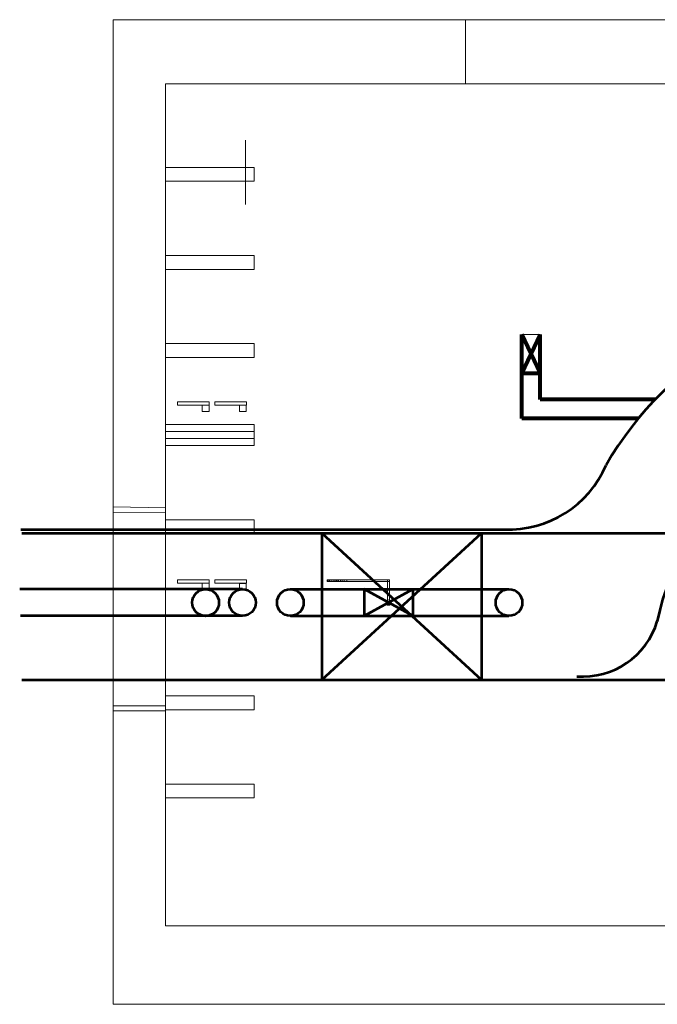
# Model space of a CAD drawing. Header units: metres. Extents: x 6538042 to 13082743, y 6022817 to 12049805.
# Tile 51 of 92: x 6539505 to 6539523, y 6024287 to 6024314. Entities that reach past the tile are written whole.
import ezdxf

# ---------------------------------------------------------------- set-up
doc = ezdxf.new("R2010")
doc.units = ezdxf.units.M
doc.header["$MEASUREMENT"] = 0
for name, color, linetype, lineweight in [('d-komora zawory', 7, 'CONTINUOUS', 13), ('d-opis', 7, 'CONTINUOUS', 18), ('d-powrot', 5, 'CONTINUOUS', 53), ('d-zasilanie', 1, 'CONTINUOUS', 53)]:
    doc.layers.add(name, color=color, linetype=linetype, lineweight=lineweight)

msp = doc.modelspace()

# ---------------------------------------------------------------- linework, layer by layer
at = {"layer": 'd-komora zawory', "linetype": 'Continuous'}
for p, q in [((6539508.0327, 6024313.6911), (6539508.0327, 6024300.27875)), ((6539509.46428, 6024311.94194), (6539509.46428, 6024300.25837)), ((6539509.46428, 6024300.39522), (6539508.0327, 6024300.41561)), ((6539509.46428, 6024300.25837), (6539508.0327, 6024300.27875)), ((6539513.89499, 6024298.38329), (6539513.89499, 6024298.42926)), ((6539513.89499, 6024298.38329), (6539513.89499, 6024298.42926)), ((6539513.93288, 6024298.38329), (6539513.93288, 6024298.42926)), ((6539513.93288, 6024298.38329), (6539513.93288, 6024298.42926)), ((6539513.97698, 6024298.38329), (6539513.97698, 6024298.42926)), ((6539513.97698, 6024298.38329), (6539513.97698, 6024298.42926)), ((6539514.02866, 6024298.38329), (6539514.02866, 6024298.42926)), ((6539514.02866, 6024298.38329), (6539514.02866, 6024298.42926)), ((6539514.07689, 6024298.38329), (6539514.07689, 6024298.42926)), ((6539514.07689, 6024298.38329), (6539514.07689, 6024298.42926)), ((6539514.10962, 6024298.38329), (6539514.10962, 6024298.42926)), ((6539514.10962, 6024298.38329), (6539514.10962, 6024298.42926)), ((6539514.14166, 6024298.38329), (6539514.14166, 6024298.42926)), ((6539514.14166, 6024298.38329), (6539514.14166, 6024298.42926)), ((6539514.17784, 6024298.38329), (6539514.17784, 6024298.42926)), ((6539514.17784, 6024298.38329), (6539514.17784, 6024298.42926)), ((6539514.22573, 6024298.38329), (6539514.22573, 6024298.42926)), ((6539514.22573, 6024298.38329), (6539514.22573, 6024298.42926)), ((6539514.27637, 6024298.38329), (6539514.27637, 6024298.42926)), ((6539514.27637, 6024298.38329), (6539514.27637, 6024298.42926)), ((6539514.33046, 6024298.38329), (6539514.33046, 6024298.42926)), ((6539514.33046, 6024298.38329), (6539514.33046, 6024298.42926)), ((6539509.46428, 6024294.99829), (6539508.0327, 6024294.99829)), ((6539508.0327, 6024294.86143), (6539508.0327, 6024286.86641)), ((6539509.46428, 6024294.86143), (6539508.0327, 6024294.86143)), ((6539509.46428, 6024294.86143), (6539509.46428, 6024289.00287))]:
    msp.add_line(p, q, dxfattribs=at)
at = {"layer": 'd-komora zawory'}
for p, q in [((6539508.0327, 6024300.41561), (6539508.0327, 6024294.99829)), ((6539509.46428, 6024300.39522), (6539509.46428, 6024294.99829))]:
    msp.add_line(p, q, dxfattribs=at)
at = {"layer": 'd-komora zawory', "linetype": 'Continuous'}
for points in [[(6539509.78367, 6024303.19216), (6539510.64681, 6024303.19216), (6539510.64681, 6024303.28409), (6539509.78367, 6024303.28409)], [(6539510.45837, 6024303.01707), (6539510.64568, 6024303.01707), (6539510.64568, 6024303.19002), (6539510.45837, 6024303.19002)], [(6539510.80115, 6024303.18977), (6539511.66428, 6024303.18977), (6539511.66428, 6024303.2817), (6539510.80115, 6024303.2817)], [(6539511.47563, 6024303.01468), (6539511.66294, 6024303.01468), (6539511.66294, 6024303.18763), (6539511.47563, 6024303.18763)], [(6539509.78367, 6024298.33818), (6539510.64681, 6024298.33818), (6539510.64681, 6024298.43011), (6539509.78367, 6024298.43011)], [(6539510.80115, 6024298.33579), (6539511.66428, 6024298.33579), (6539511.66428, 6024298.42772), (6539510.80115, 6024298.42772)], [(6539514.40158, 6024298.38329), (6539513.86634, 6024298.38329), (6539513.86634, 6024298.42926), (6539514.40158, 6024298.42926)], [(6539514.40158, 6024298.38329), (6539513.86634, 6024298.38329), (6539513.86634, 6024298.42926), (6539514.40158, 6024298.42926)], [(6539514.40158, 6024298.38329), (6539515.56565, 6024298.38329), (6539515.56565, 6024298.42714), (6539514.40158, 6024298.42714)], [(6539514.40158, 6024298.38329), (6539515.56565, 6024298.38329), (6539515.56565, 6024298.42714), (6539514.40158, 6024298.42714)], [(6539515.56565, 6024297.77147), (6539515.51018, 6024297.77147), (6539515.51018, 6024298.42714), (6539515.56565, 6024298.42714)], [(6539515.56565, 6024297.77147), (6539515.51018, 6024297.77147), (6539515.51018, 6024298.42714), (6539515.56565, 6024298.42714)], [(6539510.45837, 6024298.16309), (6539510.64568, 6024298.16309), (6539510.64568, 6024298.33604), (6539510.45837, 6024298.33604)], [(6539511.47563, 6024298.1607), (6539511.66294, 6024298.1607), (6539511.66294, 6024298.33365), (6539511.47563, 6024298.33365)]]:
    msp.add_lwpolyline(points, close=True, dxfattribs=at)
msp.add_circle((6539515.54021, 6024297.81042), 0.07401, dxfattribs=at)
msp.add_circle((6539515.54021, 6024297.81042), 0.07401, dxfattribs=at)
at = {"layer": 'd-opis', "linetype": 'Continuous'}
for p, q in [((6539508.0327, 6024313.6911), (6539597.68427, 6024313.6911)), ((6539509.46428, 6024311.94194), (6539539.46428, 6024311.94194)), ((6539509.46428, 6024289.00287), (6539539.46428, 6024289.00287)), ((6539508.0327, 6024286.86641), (6539597.68427, 6024286.86641))]:
    msp.add_line(p, q, dxfattribs=at)
at = {"layer": 'd-opis'}
for p, q in [((6539517.6394, 6024311.94194), (6539517.6394, 6024313.6911)), ((6539511.6394, 6024310.40973), (6539511.6394, 6024308.66057)), ((6539519.17576, 6024305.11115), (6539519.67032, 6024305.11115)), ((6539508.0327, 6024300.27875), (6539508.0327, 6024294.86143)), ((6539509.46428, 6024300.25837), (6539509.46428, 6024294.86143))]:
    msp.add_line(p, q, dxfattribs=at)
for points in [[(6539509.46428, 6024309.66757), (6539511.87865, 6024309.66757), (6539511.87865, 6024309.28883), (6539509.46428, 6024309.28883)], [(6539509.46428, 6024307.26757), (6539511.87865, 6024307.26757), (6539511.87865, 6024306.88883), (6539509.46428, 6024306.88883)], [(6539509.46428, 6024304.86757), (6539511.87865, 6024304.86757), (6539511.87865, 6024304.48883), (6539509.46428, 6024304.48883)], [(6539509.46428, 6024302.65841), (6539511.87865, 6024302.65841), (6539511.87865, 6024302.27967), (6539509.46428, 6024302.27967)], [(6539509.46428, 6024302.46757), (6539511.87865, 6024302.46757), (6539511.87865, 6024302.08883), (6539509.46428, 6024302.08883)], [(6539509.46428, 6024300.06757), (6539511.87865, 6024300.06757), (6539511.87865, 6024299.68883), (6539509.46428, 6024299.68883)], [(6539509.46428, 6024295.26757), (6539511.87865, 6024295.26757), (6539511.87865, 6024294.88883), (6539509.46428, 6024294.88883)], [(6539509.46428, 6024292.86757), (6539511.87865, 6024292.86757), (6539511.87865, 6024292.48883), (6539509.46428, 6024292.48883)]]:
    msp.add_lwpolyline(points, close=True, dxfattribs=at)
at = {"layer": 'd-powrot'}
for p, q in [((6539505.5149, 6024299.80164), (6539518.91002, 6024299.80164)), ((6539511.55893, 6024298.17329), (6539505.4849, 6024298.17329)), ((6539512.86296, 6024298.17329), (6539518.82282, 6024298.17329)), ((6539512.86296, 6024298.17329), (6539518.82282, 6024298.17329)), ((6539514.87547, 6024298.17329), (6539514.87547, 6024297.44755)), ((6539514.87547, 6024297.44755), (6539516.20494, 6024298.17329)), ((6539516.20494, 6024297.44755), (6539514.87547, 6024298.17329)), ((6539514.87547, 6024298.17329), (6539514.87547, 6024297.44755)), ((6539514.87547, 6024297.44755), (6539516.20494, 6024298.17329)), ((6539516.20494, 6024297.44755), (6539514.87547, 6024298.17329)), ((6539516.20494, 6024298.17329), (6539516.20494, 6024297.44755)), ((6539516.20494, 6024298.17329), (6539516.20494, 6024297.44755)), ((6539511.55893, 6024297.44755), (6539505.51061, 6024297.44755)), ((6539512.86296, 6024297.44755), (6539518.82282, 6024297.44755)), ((6539512.86296, 6024297.44755), (6539518.82282, 6024297.44755))]:
    msp.add_line(p, q, dxfattribs=at)
at = {"layer": 'd-powrot', "color": 7}
for p, q in [((6539513.71996, 6024299.70518), (6539513.71996, 6024295.70518)), ((6539513.71996, 6024295.70518), (6539518.07772, 6024299.70518)), ((6539513.71996, 6024299.70518), (6539518.07772, 6024295.70518)), ((6539513.71996, 6024299.70518), (6539513.71996, 6024295.70518)), ((6539513.71996, 6024295.70518), (6539518.07772, 6024299.70518)), ((6539513.71996, 6024299.70518), (6539518.07772, 6024295.70518)), ((6539518.07772, 6024299.70518), (6539518.07772, 6024295.70518)), ((6539518.07772, 6024299.70518), (6539518.07772, 6024295.70518))]:
    msp.add_line(p, q, dxfattribs=at)
at = {"layer": 'd-powrot'}
for centre in [(6539511.55893, 6024297.81042), (6539511.55893, 6024297.81042), (6539512.86296, 6024297.81042), (6539512.86296, 6024297.81042), (6539518.82282, 6024297.81042), (6539518.82282, 6024297.81042)]:
    msp.add_circle(centre, 0.36287, dxfattribs=at)
for centre, radius, start, end in [((6539529.19838, 6024297.17147), 8.88346, 86.992468, 150.44648), ((6539529.20029, 6024296.04609), 6.45805, 85.922489, 168.759977), ((6539518.80215, 6024302.70696), 2.90731, 267.873694, 336.617005), ((6539520.83551, 6024297.91557), 2.12043, 265.509027, 343.261945)]:
    msp.add_arc(centre, radius, start, end, dxfattribs=at)
at = {"layer": 'd-zasilanie', "lineweight": 80}
for p, q in [((6539519.67032, 6024304.05872), (6539519.17576, 6024305.11115)), ((6539519.17576, 6024304.05872), (6539519.67032, 6024305.11115)), ((6539519.17576, 6024304.05872), (6539519.17576, 6024305.11115)), ((6539519.67032, 6024304.05872), (6539519.67032, 6024305.11115)), ((6539519.17576, 6024302.82792), (6539519.17576, 6024304.05872)), ((6539519.17576, 6024304.05872), (6539519.67032, 6024304.05872)), ((6539519.67032, 6024303.34002), (6539519.67032, 6024304.05872)), ((6539522.80581, 6024303.34002), (6539519.67032, 6024303.34002)), ((6539522.34853, 6024302.82792), (6539519.17576, 6024302.82792))]:
    msp.add_line(p, q, dxfattribs=at)
at = {"layer": 'd-zasilanie'}
for p, q in [((6539505.54661, 6024299.70518), (6539525.75057, 6024299.70518)), ((6539505.54661, 6024295.70518), (6539525.75057, 6024295.70518))]:
    msp.add_line(p, q, dxfattribs=at)
msp.add_circle((6539510.5528, 6024297.81042), 0.36509, dxfattribs=at)
msp.add_circle((6539510.5528, 6024297.81042), 0.36509, dxfattribs=at)

doc.saveas('drawing.dxf')
